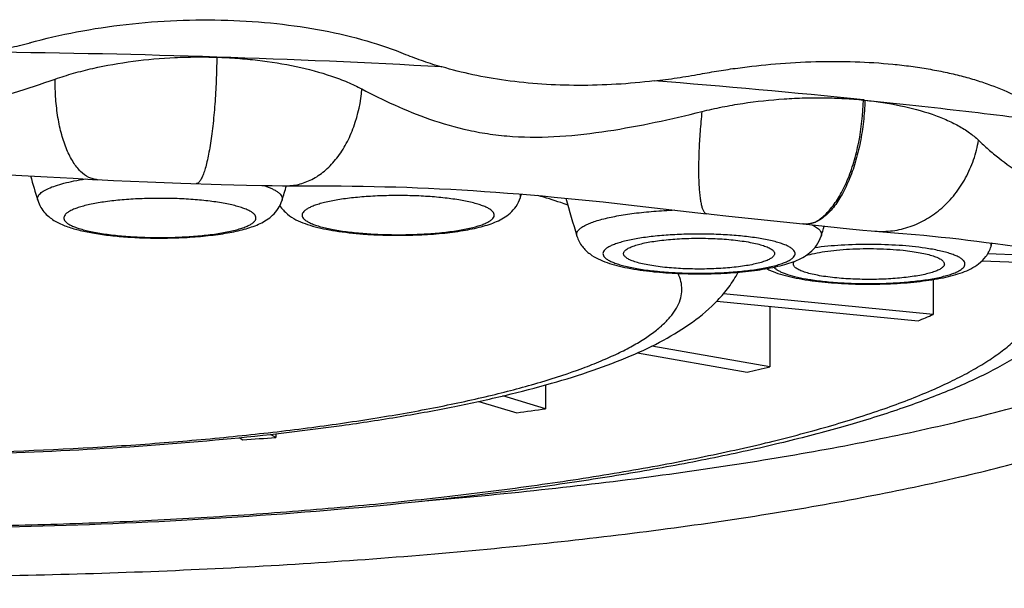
# Model space of a CAD drawing. Header units: millimetres. Extents: x 1 to 611, y -14 to 521.
# Tile 22 of 39: x 158.79 to 165.97, y 449.08 to 453.22. Entities that reach past the tile are written whole.
import ezdxf

# ---------------------------------------------------------------- set-up
doc = ezdxf.new("R2010")
doc.units = ezdxf.units.MM
doc.header["$LTSCALE"] = 23.1
doc.layers.get('0').update_dxf_attribs({"linetype": 'CONTINUOUS'})

msp = doc.modelspace()

# ---------------------------------------------------------------- linework, layer by layer
at = {"color": 7, "linetype": 'CONTINUOUS'}
for p, q in [((164.9476, 452.6368), (164.9487, 452.6367)), ((164.9487, 452.6367), (164.9496, 452.6366)), ((158.6273, 452.0959), (158.8081, 452.0874)), ((158.8081, 452.0874), (158.9926, 452.0777)), ((158.9926, 452.0777), (159.1816, 452.0669)), ((159.1816, 452.0669), (159.3595, 452.0564)), ((159.476, 452.0505), (159.6007, 452.0447)), ((159.6007, 452.0447), (159.7243, 452.0397)), ((159.7243, 452.0397), (159.9675, 452.0309)), ((159.9675, 452.0309), (160.259, 452.0216)), ((160.259, 452.0216), (160.4448, 452.0166)), ((160.4448, 452.0166), (160.5561, 452.0143)), ((160.5561, 452.0143), (160.6308, 452.0131)), ((160.6308, 452.0131), (160.706, 452.0125)), ((160.706, 452.0125), (160.9734, 452.0119)), ((162.4398, 451.9269), (162.441, 451.9311)), ((162.441, 451.9311), (162.4471, 451.9511)), ((162.6871, 451.93), (162.8632, 451.9129)), ((162.8632, 451.9129), (163.0434, 451.8942)), ((163.0434, 451.8942), (163.2281, 451.874)), ((163.2281, 451.874), (163.4178, 451.8524)), ((163.4178, 451.8524), (163.7963, 451.8084)), ((163.9593, 451.7907), (164.4972, 451.7344)), ((164.4998, 451.7342), (164.4972, 451.7344)), ((164.4997, 451.7342), (164.8377, 451.699)), ((164.8377, 451.699), (164.9337, 451.6894)), ((164.9337, 451.6894), (164.9966, 451.6837)), ((164.9966, 451.6837), (165.0226, 451.6815)), ((159.6978, 451.6326), (159.7042, 451.6324)), ((165.0226, 451.6811), (165.1955, 451.6672)), ((165.8685, 451.5702), (165.8757, 451.594)), ((166.092, 451.5062), (165.8439, 451.5159)), ((165.8028, 451.4647), (166.065, 451.4545)), ((165.4473, 451.3286), (165.4473, 451.074)), ((165.4473, 451.074), (163.9191, 451.2249)), ((163.8715, 451.172), (165.3367, 451.0274)), ((164.2573, 451.1339), (164.2573, 450.6925)), ((164.2573, 450.6925), (163.398, 450.8439)), ((163.2923, 450.7941), (164.0913, 450.6533)), ((162.6238, 450.5604), (162.6238, 450.3868)), ((162.6238, 450.3868), (162.3126, 450.4803)), ((162.1376, 450.4406), (162.4136, 450.3577)), ((160.3916, 450.1763), (160.4181, 450.1608)), ((160.658, 450.1778), (160.6194, 450.2004)), ((160.658, 450.2048), (160.658, 450.1778))]:
    msp.add_line(p, q, dxfattribs=at)
at = {"color": 9, "linetype": 'CONTINUOUS'}
for p, q in [((162.4398, 451.9269), (162.4408, 451.9312)), ((164.4972, 451.7344), (164.5041, 451.734)), ((159.698, 451.6369), (159.7043, 451.6367))]:
    msp.add_line(p, q, dxfattribs=at)
at = {"color": 7, "linetype": 'CONTINUOUS'}
for points in [[(159.3594, 452.0567), (159.3924, 452.0549), (159.476, 452.0505)], [(160.9734, 452.0119), (161.1355, 452.011), (161.2156, 452.0101), (161.2952, 452.0089), (161.3745, 452.0073), (161.4536, 452.0055), (161.5327, 452.0032), (161.6119, 452.0007), (161.6914, 451.9977), (161.7714, 451.9943), (161.8518, 451.9905), (161.9327, 451.9864), (162.0141, 451.9818), (162.0959, 451.9768), (162.1784, 451.9713), (162.2614, 451.9655), (162.3451, 451.9592), (162.4295, 451.9526), (162.5146, 451.9455), (162.6004, 451.9379), (162.6871, 451.93)], [(163.7964, 451.8088), (163.8304, 451.8049), (163.9593, 451.7907)], [(165.1955, 451.6672), (165.3176, 451.6566), (165.3795, 451.6509), (165.4419, 451.6448), (165.5051, 451.6383), (165.5689, 451.6315), (165.6336, 451.6242), (165.6991, 451.6165), (165.7656, 451.6083), (165.8332, 451.5997), (165.9019, 451.5905), (165.9718, 451.5809), (166.0428, 451.5708), (166.115, 451.5602)]]:
    msp.add_lwpolyline(points, dxfattribs=at)
for centre, radius, start, end in [((157.8289, 380.1758), 72.8136, 88.111684, 89.423818), ((158.0459, 383.5299), 69.4542, 86.844947, 88.1994), ((158.9793, 395.4566), 57.491, 84.049479, 85.575873), ((164.7508, 450.7468), 1.9002, 84.1753, 84.30618), ((168.099, 454.7059), 9.5928, 195.86147, 196.96868), ((151.5306, 454.7053), 9.5907, 343.03126, 343.69343), ((172.0289, 454.4462), 9.595, 195.25367, 196.96856), ((155.4594, 454.4447), 9.5896, 343.03124, 343.48144), ((161.5335, 454.8776), 3.2261, 266.20962, 266.73241), ((163.684, 454.091), 2.7185, 264.06771, 264.49391), ((163.6912, 454.1651), 2.7929, 264.4927, 264.66014), ((164.8525, 453.4477), 2.1467, 261.57254, 262.32199), ((163.7058, 455.051), 4.3416, 292.06445, 293.64904), ((161.2981, 462.8539), 12.5163, 282.89511, 283.67613), ((159.2072, 474.2806), 24.1368, 277.63391, 278.13749), ((158.0434, 485.3335), 35.2528, 273.86246, 274.25336)]:
    msp.add_arc(centre, radius, start, end, dxfattribs=at)
at = {"color": 9, "linetype": 'CONTINUOUS'}
for centre, radius, start, end in [((161.526, 454.5694), 2.9134, 265.67803, 266.20982), ((163.6645, 453.7126), 2.3349, 263.46005, 263.58442), ((163.6726, 453.785), 2.4077, 263.58621, 264.0682), ((164.8038, 452.9394), 1.6304, 260.05919, 260.84569), ((164.8288, 453.0933), 1.7862, 260.83916, 261.57773)]:
    msp.add_arc(centre, radius, start, end, dxfattribs=at)
at = {"color": 7, "linetype": 'CONTINUOUS'}
for points, knots in [([(158.8644, 453.0539), (158.9775, 453.0851), (159.2105, 453.1387), (159.5693, 453.1928), (159.937, 453.2212), (160.1843, 453.2225), (160.3076, 453.2186)], [0, 0, 0, 0, 0.24139, 0.491619, 0.746082, 1, 1, 1, 1]), ([(160.3076, 453.2186), (160.4269, 453.2148), (160.6608, 453.1988), (160.9998, 453.1491), (161.3143, 453.0751), (161.5115, 453.0079), (161.6038, 452.9699)], [0, 0, 0, 0, 0.270168, 0.529719, 0.774234, 1, 1, 1, 1]), ([(158.5608, 452.9857), (158.6128, 452.9954), (158.7155, 453.0164), (158.8174, 453.0412), (158.8676, 453.0546)], [0, 0, 0, 0, 0.504326, 1, 1, 1, 1]), ([(159.0509, 452.7896), (159.0949, 452.8051), (159.1855, 452.8335), (159.3741, 452.8813), (159.6205, 452.9242), (159.8723, 452.9463), (160.0759, 452.9518), (160.1777, 452.9508), (160.2284, 452.9492)], [0, 0, 0, 0, 0.117163, 0.238263, 0.48858, 0.744408, 0.872565, 1, 1, 1, 1]), ([(160.2281, 452.9492), (160.2782, 452.9476), (160.3776, 452.9421), (160.5714, 452.924), (160.802, 452.8872), (161.0202, 452.8293), (161.1783, 452.7697), (161.251, 452.7357), (161.2853, 452.7175)], [0, 0, 0, 0, 0.13795, 0.273693, 0.535515, 0.779548, 0.893098, 1, 1, 1, 1]), ([(161.6038, 452.9699), (161.6463, 452.9525), (161.7339, 452.9202), (161.8231, 452.8921), (161.8687, 452.8789)], [0, 0, 0, 0, 0.491158, 1, 1, 1, 1]), ([(164.298, 452.9005), (164.3957, 452.9087), (164.5891, 452.9194), (164.8746, 452.9192), (165.1058, 452.9043), (165.2624, 452.8863), (165.3486, 452.8741), (165.4318, 452.8602), (165.5328, 452.8414), (165.6494, 452.8139), (165.7601, 452.7827), (165.8959, 452.7371), (166.0493, 452.6723), (166.1618, 452.6071), (166.212, 452.572)], [0, 0, 0, 0, 0.148923, 0.294027, 0.43344, 0.50057, 0.533406, 0.56566, 0.628713, 0.68937, 0.747595, 0.803296, 0.906866, 1, 1, 1, 1]), ([(162.333, 452.7798), (162.2527, 452.7909), (162.0964, 452.8178), (161.9426, 452.8566), (161.8685, 452.8788)], [0, 0, 0, 0, 0.511688, 1, 1, 1, 1]), ([(163.7494, 452.8263), (163.7948, 452.8349), (163.8857, 452.8509), (164.0684, 452.8774), (164.2061, 452.8925), (164.298, 452.9005)], [0, 0, 0, 0, 0.249903, 0.500334, 1, 1, 1, 1]), ([(156.4468, 452.7896), (156.5471, 452.7543), (156.7518, 452.6869), (157.0691, 452.6008), (157.3451, 452.5489), (157.5737, 452.5258), (157.7489, 452.5197), (157.9241, 452.5258), (158.1528, 452.5488), (158.4287, 452.6008), (158.746, 452.6869), (158.9507, 452.7543), (159.0509, 452.7896)], [0, 0, 0, 0, 0.119357, 0.242047, 0.369045, 0.4342, 0.50001, 0.56582, 0.630976, 0.757974, 0.880658, 1, 1, 1, 1]), ([(163.4141, 452.7764), (163.2311, 452.7543), (162.8697, 452.7323), (162.5081, 452.7554), (162.333, 452.7798)], [0, 0, 0, 0, 0.51031, 1, 1, 1, 1]), ([(163.4136, 452.7764), (163.4699, 452.7828), (163.5821, 452.7977), (163.6938, 452.8161), (163.7494, 452.8263)], [0, 0, 0, 0, 0.500367, 1, 1, 1, 1]), ([(161.2853, 452.7175), (161.3629, 452.6761), (161.5245, 452.5961), (161.7832, 452.491), (162.0181, 452.4232), (162.2214, 452.3867), (162.4427, 452.3639), (162.7304, 452.3668), (163.0773, 452.4078), (163.4219, 452.4723), (163.6492, 452.5251), (163.7619, 452.5533)], [0, 0, 0, 0, 0.103227, 0.21153, 0.327562, 0.389413, 0.453895, 0.588547, 0.726163, 0.863574, 1, 1, 1, 1]), ([(163.7619, 452.5533), (163.8108, 452.5655), (163.9097, 452.5874), (164.1091, 452.6222), (164.31, 452.6439), (164.4853, 452.6522), (164.584, 452.6537), (164.6569, 452.6534), (164.7289, 452.6516), (164.7999, 452.6481), (164.87, 452.6437), (164.9164, 452.6399), (164.9394, 452.6376)], [0, 0, 0, 0, 0.127605, 0.256086, 0.512012, 0.637945, 0.700092, 0.761606, 0.822367, 0.882304, 0.941591, 1, 1, 1, 1]), ([(164.9393, 452.6379), (164.9398, 452.6377), (164.9411, 452.6374), (164.9439, 452.6372), (164.9461, 452.637), (164.9476, 452.6368)], [0, 0, 0, 0, 0.190182, 0.464279, 1, 1, 1, 1]), ([(164.9496, 452.6366), (165.0731, 452.6237), (165.3183, 452.5978), (165.683, 452.5563), (166.0419, 452.5125), (166.2791, 452.4819), (166.3968, 452.4663)], [0, 0, 0, 0, 0.255632, 0.507577, 0.755613, 1, 1, 1, 1]), ([(164.9496, 452.6359), (165.0365, 452.6267), (165.2018, 452.6019), (165.3989, 452.55), (165.5387, 452.4963), (165.6301, 452.4518), (165.71, 452.402), (165.7569, 452.3639), (165.7776, 452.3438)], [0, 0, 0, 0, 0.294168, 0.561485, 0.683691, 0.797596, 0.90296, 1, 1, 1, 1]), ([(165.7776, 452.3438), (165.8007, 452.3213), (165.8486, 452.277), (165.952, 452.1909), (166.0674, 452.1115), (166.1969, 452.0436), (166.3077, 451.9981), (166.431, 451.9612), (166.5673, 451.9349), (166.7151, 451.92), (166.8719, 451.9158), (167.0349, 451.9209), (167.2591, 451.9377), (167.5431, 451.9732), (167.7702, 452.0109), (167.8843, 452.0315)], [0, 0, 0, 0, 0.043385, 0.087784, 0.181037, 0.231079, 0.284411, 0.341891, 0.404081, 0.470895, 0.541543, 0.614974, 0.690267, 0.844041, 1, 1, 1, 1]), ([(158.9239, 451.9063), (158.9293, 451.8884), (158.9442, 451.8548), (158.9759, 451.8123), (159.0123, 451.7791), (159.063, 451.7454), (159.1325, 451.7145), (159.2241, 451.6875), (159.3269, 451.6664), (159.4417, 451.6501), (159.5667, 451.6385), (159.6533, 451.634), (159.6978, 451.6326)], [0, 0, 0, 0, 0.064901, 0.12592, 0.182242, 0.234729, 0.336204, 0.444298, 0.565178, 0.699652, 0.845749, 1, 1, 1, 1]), ([(159.7042, 451.6324), (159.7592, 451.6307), (159.8686, 451.6299), (160.0292, 451.636), (160.1808, 451.6491), (160.318, 451.6689), (160.4385, 451.6959), (160.5282, 451.7274), (160.5922, 451.7624), (160.6379, 451.7975), (160.6784, 451.8451), (160.6972, 451.8848), (160.7037, 451.9063)], [0, 0, 0, 0, 0.15142, 0.300682, 0.441663, 0.569391, 0.681426, 0.780745, 0.829529, 0.881343, 0.938307, 1, 1, 1, 1]), ([(161.3496, 451.6568), (161.4079, 451.6535), (161.525, 451.6499), (161.6985, 451.6528), (161.8648, 451.6639), (162.0167, 451.6829), (162.1314, 451.7058), (162.2124, 451.7297), (162.2669, 451.7504), (162.3186, 451.7767), (162.3682, 451.8124), (162.4124, 451.8619), (162.4328, 451.904), (162.4398, 451.9269)], [0, 0, 0, 0, 0.148109, 0.297246, 0.440256, 0.570903, 0.685336, 0.736613, 0.78514, 0.833058, 0.88353, 0.939228, 1, 1, 1, 1]), ([(160.6877, 451.867), (160.7027, 451.8437), (160.7388, 451.8043), (160.8038, 451.7631), (160.8724, 451.7342), (160.9466, 451.7118), (161.0286, 451.6935), (161.1537, 451.6727), (161.2522, 451.6631), (161.3202, 451.6586)], [0, 0, 0, 0, 0.121184, 0.229257, 0.334439, 0.445846, 0.567875, 0.701633, 1, 1, 1, 1]), ([(162.8516, 451.646), (162.86, 451.6183), (162.8862, 451.5685), (162.9436, 451.514), (163.0065, 451.4772), (163.0728, 451.4506), (163.1446, 451.4295), (163.2548, 451.4053), (163.3423, 451.3934), (163.4031, 451.387)], [0, 0, 0, 0, 0.135086, 0.25586, 0.365213, 0.473477, 0.588657, 0.714499, 1, 1, 1, 1]), ([(163.1915, 451.5174), (163.1915, 451.5198), (163.1924, 451.5249), (163.1959, 451.5322), (163.2017, 451.5393), (163.2131, 451.5493), (163.2332, 451.561), (163.2637, 451.5735), (163.3018, 451.5853), (163.3469, 451.596), (163.3985, 451.6055), (163.4773, 451.6167), (163.5851, 451.6262), (163.7204, 451.6307), (163.857, 451.6283), (163.9474, 451.6219), (163.9912, 451.6174)], [0, 0, 0, 0, 0.00874, 0.018245, 0.029109, 0.041717, 0.072929, 0.112681, 0.160906, 0.217142, 0.280672, 0.350602, 0.505393, 0.672125, 0.840474, 1, 1, 1, 1]), ([(163.4313, 451.3843), (163.4924, 451.3785), (163.6173, 451.3709), (163.8049, 451.3693), (163.989, 451.3773), (164.1594, 451.3946), (164.289, 451.4172), (164.3804, 451.4413), (164.441, 451.4621), (164.4979, 451.4885), (164.5524, 451.5247), (164.6014, 451.5763), (164.6239, 451.6213), (164.6315, 451.646)], [0, 0, 0, 0, 0.142418, 0.290336, 0.43543, 0.569851, 0.687899, 0.740301, 0.789169, 0.836505, 0.885679, 0.940079, 1, 1, 1, 1]), ([(163.9912, 451.6174), (164.0129, 451.6151), (164.0542, 451.6101), (164.1128, 451.6006), (164.1644, 451.5897), (164.2081, 451.5774), (164.2432, 451.5642), (164.2664, 451.5517), (164.2797, 451.541), (164.2864, 451.5334), (164.2906, 451.5255), (164.2915, 451.52), (164.2915, 451.5174)], [0, 0, 0, 0, 0.198758, 0.380379, 0.541813, 0.680548, 0.794817, 0.884014, 0.919667, 0.95003, 0.97621, 1, 1, 1, 1]), ([(164.5195, 451.5036), (164.5401, 451.5099), (164.5859, 451.5212), (164.661, 451.5341), (164.7465, 451.5442), (164.8729, 451.5534), (165.0347, 451.5557), (165.1648, 451.5484), (165.2283, 451.5418)], [0, 0, 0, 0, 0.090495, 0.198263, 0.320173, 0.452484, 0.731405, 1, 1, 1, 1]), ([(164.5656, 451.3203), (164.628, 451.3119), (164.7582, 451.2997), (164.957, 451.293), (165.1572, 451.2973), (165.346, 451.3125), (165.4908, 451.3344), (165.593, 451.3586), (165.6601, 451.3796), (165.7224, 451.4061), (165.7818, 451.4427), (165.8358, 451.496), (165.8604, 451.5438), (165.8685, 451.5702)], [0, 0, 0, 0, 0.135305, 0.280868, 0.427465, 0.565663, 0.687836, 0.74178, 0.79149, 0.83877, 0.887105, 0.940569, 1, 1, 1, 1]), ([(165.2283, 451.5418), (165.2499, 451.5395), (165.2913, 451.5345), (165.3499, 451.525), (165.4015, 451.5141), (165.4452, 451.5018), (165.4803, 451.4886), (165.5035, 451.4761), (165.5168, 451.4654), (165.5235, 451.4578), (165.5276, 451.4499), (165.5286, 451.4444), (165.5286, 451.4418)], [0, 0, 0, 0, 0.198758, 0.380379, 0.541813, 0.680548, 0.794817, 0.884014, 0.919667, 0.95003, 0.97621, 1, 1, 1, 1]), ([(163.4918, 451.4174), (163.4702, 451.4197), (163.4288, 451.4247), (163.3703, 451.4342), (163.3187, 451.4451), (163.2749, 451.4574), (163.2399, 451.4706), (163.2166, 451.4831), (163.2034, 451.4938), (163.1967, 451.5014), (163.1925, 451.5093), (163.1915, 451.5148), (163.1915, 451.5174)], [0, 0, 0, 0, 0.198758, 0.380379, 0.541813, 0.680548, 0.794817, 0.884014, 0.919667, 0.95003, 0.97621, 1, 1, 1, 1]), ([(164.2915, 451.5174), (164.2915, 451.515), (164.2907, 451.5099), (164.2871, 451.5026), (164.2813, 451.4955), (164.27, 451.4855), (164.2499, 451.4738), (164.2194, 451.4613), (164.1813, 451.4495), (164.1361, 451.4388), (164.0846, 451.4293), (164.0057, 451.4181), (163.898, 451.4086), (163.7627, 451.4041), (163.6261, 451.4065), (163.5357, 451.4129), (163.4918, 451.4174)], [0, 0, 0, 0, 0.00874, 0.018245, 0.029109, 0.041717, 0.072929, 0.112681, 0.160906, 0.217142, 0.280672, 0.350602, 0.505393, 0.672125, 0.840474, 1, 1, 1, 1]), ([(164.2343, 451.4082), (164.2552, 451.3973), (164.2999, 451.3784), (164.3723, 451.3563), (164.4522, 451.3382), (164.5084, 451.3286), (164.5378, 451.3242)], [0, 0, 0, 0, 0.223397, 0.459518, 0.717545, 1, 1, 1, 1]), ([(164.4286, 451.4418), (164.4286, 451.4453), (164.4304, 451.4528), (164.4349, 451.459), (164.4376, 451.462)], [0, 0, 0, 0, 0.461927, 1, 1, 1, 1]), ([(164.7289, 451.3418), (164.7073, 451.3441), (164.6659, 451.3491), (164.6074, 451.3586), (164.5558, 451.3695), (164.512, 451.3818), (164.4769, 451.395), (164.4537, 451.4075), (164.4405, 451.4182), (164.4338, 451.4258), (164.4296, 451.4337), (164.4286, 451.4392), (164.4286, 451.4418)], [0, 0, 0, 0, 0.198758, 0.380379, 0.541813, 0.680548, 0.794817, 0.884014, 0.919667, 0.95003, 0.97621, 1, 1, 1, 1]), ([(165.5286, 451.4418), (165.5286, 451.4394), (165.5278, 451.4343), (165.5242, 451.427), (165.5184, 451.4199), (165.507, 451.4099), (165.4869, 451.3982), (165.4565, 451.3857), (165.4184, 451.3739), (165.3732, 451.3632), (165.3217, 451.3537), (165.2428, 451.3425), (165.135, 451.333), (164.9998, 451.3285), (164.8631, 451.3309), (164.7727, 451.3373), (164.7289, 451.3418)], [0, 0, 0, 0, 0.00874, 0.018245, 0.029109, 0.041717, 0.072929, 0.112681, 0.160906, 0.217142, 0.280672, 0.350602, 0.505393, 0.672125, 0.840474, 1, 1, 1, 1]), ([(158.1838, 450.0538), (158.5301, 450.059), (159.2086, 450.0811), (160.1943, 450.1506), (160.9747, 450.2386), (161.5555, 450.3273), (161.9528, 450.3998), (162.3208, 450.4798), (162.6576, 450.567), (162.9626, 450.662), (163.236, 450.7655), (163.4794, 450.8804), (163.6957, 451.0126), (163.8536, 451.1462), (163.9609, 451.2727), (164.0069, 451.3441), (164.0274, 451.3819)], [0, 0, 0, 0, 0.169085, 0.331336, 0.482288, 0.5523, 0.618121, 0.679443, 0.736067, 0.787956, 0.835305, 0.87867, 0.919174, 0.958738, 0.979006, 1, 1, 1, 1]), ([(158.3674, 449.5305), (158.6155, 449.5342), (159.1083, 449.546), (159.8402, 449.5769), (160.5557, 449.6209), (161.2495, 449.6775), (161.916, 449.7462), (162.5501, 449.8266), (163.1469, 449.918), (163.7018, 450.0197), (164.2105, 450.1307), (164.6691, 450.2503), (165.0741, 450.3775), (165.3748, 450.4927), (165.5852, 450.5892), (165.7218, 450.6602), (165.8431, 450.7323), (165.9486, 450.8055), (166.0384, 450.8796), (166.1321, 450.9747), (166.1866, 451.0548), (166.2098, 451.1101)], [0, 0, 0, 0, 0.0912, 0.181155, 0.269196, 0.354672, 0.436953, 0.51544, 0.589571, 0.658824, 0.722731, 0.780882, 0.832944, 0.878676, 0.899132, 0.91798, 0.935235, 0.950935, 0.965144, 0.97796, 1, 1, 1, 1]), ([(158.3676, 449.5198), (158.8203, 449.5264), (159.7098, 449.5539), (161.0084, 449.6382), (162.0447, 449.7444), (162.8252, 449.8508), (163.3673, 449.9381), (163.8756, 450.0344), (164.3476, 450.1391), (164.7813, 450.252), (165.1751, 450.3731), (165.5287, 450.5029), (165.8425, 450.6431), (166.1181, 450.797), (166.2813, 450.9165), (166.3544, 450.9805)], [0, 0, 0, 0, 0.165313, 0.324911, 0.475088, 0.545587, 0.612523, 0.675573, 0.734473, 0.78903, 0.839153, 0.884886, 0.926482, 0.964507, 1, 1, 1, 1])]:
    msp.add_open_spline(points, degree=3, knots=knots, dxfattribs=at)
at = {"color": 9, "linetype": 'CONTINUOUS'}
for points, knots in [([(160.2282, 452.949), (160.2277, 452.8916), (160.2249, 452.7774), (160.2153, 452.6099), (160.2028, 452.4755), (160.1903, 452.375), (160.1802, 452.3068), (160.1692, 452.2447), (160.1574, 452.1893), (160.1451, 452.1414), (160.1324, 452.1014), (160.1194, 452.0697), (160.1078, 452.0489), (160.098, 452.0372), (160.0913, 452.0314), (160.0844, 452.0279), (160.0796, 452.0272), (160.0774, 452.0272)], [0, 0, 0, 0, 0.181039, 0.359879, 0.528387, 0.606368, 0.678998, 0.745471, 0.805087, 0.857221, 0.901407, 0.937327, 0.964999, 0.975917, 0.985113, 0.992948, 1, 1, 1, 1]), ([(159.3594, 452.0564), (159.3486, 452.0571), (159.3268, 452.0607), (159.2832, 452.0774), (159.2429, 452.1079), (159.2074, 452.1479), (159.1713, 452.1994), (159.132, 452.278), (159.0954, 452.3874), (159.0689, 452.512), (159.0531, 452.6478), (159.0504, 452.7417), (159.0509, 452.7897)], [0, 0, 0, 0, 0.037942, 0.077157, 0.16333, 0.212093, 0.265102, 0.384026, 0.519726, 0.66998, 0.831383, 1, 1, 1, 1]), ([(160.7357, 452.0124), (160.7692, 452.0124), (160.8378, 452.0215), (160.9359, 452.0618), (161.0268, 452.1268), (161.1075, 452.214), (161.1758, 452.3203), (161.249, 452.4859), (161.2775, 452.6237), (161.2853, 452.7174)], [0, 0, 0, 0, 0.10331, 0.210149, 0.323296, 0.44434, 0.573645, 0.71054, 1, 1, 1, 1]), ([(164.5719, 451.741), (164.5825, 451.7452), (164.6044, 451.7564), (164.6364, 451.7792), (164.669, 451.809), (164.7148, 451.8598), (164.7692, 451.9396), (164.815, 452.032), (164.8471, 452.1156), (164.8771, 452.2079), (164.9194, 452.3805), (164.9364, 452.5342), (164.9388, 452.6377)], [0, 0, 0, 0, 0.034028, 0.07286, 0.116646, 0.165307, 0.276184, 0.40299, 0.471424, 0.542694, 0.691751, 1, 1, 1, 1]), ([(164.9496, 452.6366), (164.9485, 452.5847), (164.9415, 452.4812), (164.9181, 452.3292), (164.8825, 452.1845), (164.836, 452.0527), (164.7803, 451.9386), (164.726, 451.8584), (164.679, 451.8077), (164.6347, 451.7698), (164.5973, 451.749), (164.5719, 451.741)], [0, 0, 0, 0, 0.153119, 0.305897, 0.453705, 0.592231, 0.717799, 0.827787, 0.876619, 0.921393, 1, 1, 1, 1]), ([(163.7619, 452.5532), (163.7569, 452.5046), (163.7485, 452.4095), (163.7404, 452.2718), (163.7371, 452.1455), (163.7386, 452.0495), (163.7427, 451.9817), (163.7468, 451.9386), (163.7521, 451.9012), (163.7585, 451.8699), (163.766, 451.8449), (163.7735, 451.8283), (163.7803, 451.8186), (163.7866, 451.8122), (163.7925, 451.8092), (163.7964, 451.8088)], [0, 0, 0, 0, 0.192873, 0.376298, 0.544279, 0.69108, 0.75506, 0.812133, 0.86187, 0.903899, 0.938101, 0.964744, 0.975471, 0.984699, 1, 1, 1, 1]), ([(165.0226, 451.6815), (165.0655, 451.678), (165.1528, 451.6802), (165.281, 451.7103), (165.4023, 451.7669), (165.5129, 451.8473), (165.6089, 451.9488), (165.6872, 452.0682), (165.7455, 452.201), (165.7694, 452.2956), (165.7775, 452.3437)], [0, 0, 0, 0, 0.117376, 0.235889, 0.356524, 0.479905, 0.606269, 0.735471, 0.866972, 1, 1, 1, 1]), ([(158.9239, 451.9063), (158.9228, 451.9099), (158.9215, 451.9174), (158.9233, 451.9289), (158.9285, 451.9403), (158.9408, 451.9561), (158.9654, 451.9749), (159.0048, 451.9951), (159.0559, 452.0142), (159.1181, 452.0321), (159.1906, 452.0483), (159.2424, 452.0574), (159.2699, 452.0617)], [0, 0, 0, 0, 0.027829, 0.055615, 0.085604, 0.119579, 0.203622, 0.312772, 0.448067, 0.608866, 0.793584, 1, 1, 1, 1]), ([(160.5697, 452.0141), (160.5915, 452.007), (160.6218, 451.9957), (160.6575, 451.977), (160.6774, 451.9636), (160.6923, 451.9498), (160.7021, 451.9355), (160.7063, 451.9206), (160.7051, 451.9108), (160.7037, 451.9063)], [0, 0, 0, 0, 0.369595, 0.520115, 0.648215, 0.755469, 0.845223, 0.923642, 1, 1, 1, 1]), ([(159.9233, 451.9188), (159.8778, 451.9202), (159.787, 451.9213), (159.6531, 451.9176), (159.5253, 451.9088), (159.4084, 451.8952), (159.3201, 451.8798), (159.2585, 451.865), (159.2197, 451.8537), (159.1866, 451.8416), (159.1593, 451.829), (159.1381, 451.8159), (159.1231, 451.8023), (159.1143, 451.7878), (159.113, 451.7723), (159.1198, 451.7574), (159.1329, 451.7436), (159.1523, 451.7304), (159.1777, 451.7176), (159.2091, 451.7054), (159.2462, 451.6938), (159.2887, 451.683), (159.3547, 451.6692), (159.4476, 451.655), (159.5688, 451.643), (159.6539, 451.6384), (159.698, 451.6369)], [0, 0, 0, 0, 0.093175, 0.185674, 0.274117, 0.3553, 0.426354, 0.457324, 0.484929, 0.508997, 0.529435, 0.546278, 0.559778, 0.570608, 0.580163, 0.590421, 0.603014, 0.618805, 0.638143, 0.661117, 0.687666, 0.717639, 0.750822, 0.825706, 0.909767, 1, 1, 1, 1]), ([(159.7043, 451.6367), (159.7499, 451.6352), (159.8409, 451.6341), (159.9752, 451.6379), (160.1034, 451.6467), (160.2204, 451.6604), (160.3088, 451.6759), (160.3704, 451.6908), (160.4091, 451.7022), (160.4421, 451.7143), (160.4692, 451.727), (160.4902, 451.7401), (160.505, 451.7538), (160.5136, 451.7684), (160.5144, 451.784), (160.5073, 451.7989), (160.4937, 451.8126), (160.4739, 451.8259), (160.448, 451.8387), (160.4162, 451.8509), (160.3786, 451.8625), (160.3356, 451.8732), (160.2689, 451.887), (160.1752, 451.901), (160.0532, 451.9129), (159.9676, 451.9173), (159.9233, 451.9188)], [0, 0, 0, 0, 0.093047, 0.185406, 0.273684, 0.354666, 0.42547, 0.456298, 0.483749, 0.507651, 0.527918, 0.544589, 0.557931, 0.568646, 0.578174, 0.58851, 0.601251, 0.617225, 0.636764, 0.659943, 0.686695, 0.716865, 0.75023, 0.825423, 0.909691, 1, 1, 1, 1]), ([(161.7661, 451.934), (161.722, 451.9369), (161.6328, 451.9408), (161.499, 451.9415), (161.3671, 451.9369), (161.2419, 451.9274), (161.1283, 451.9133), (161.0429, 451.8975), (160.9837, 451.8825), (160.9467, 451.8711), (160.9153, 451.859), (160.8898, 451.8464), (160.8702, 451.8333), (160.8567, 451.8198), (160.8494, 451.8052), (160.8497, 451.7898), (160.8577, 451.7753), (160.8718, 451.7618), (160.8919, 451.7487), (160.918, 451.7362), (160.95, 451.7241), (161.003, 451.7081), (161.0817, 451.6909), (161.1888, 451.6748), (161.2658, 451.6674), (161.3065, 451.6643)], [0, 0, 0, 0, 0.091606, 0.185298, 0.277715, 0.365551, 0.445697, 0.515392, 0.545601, 0.572413, 0.595677, 0.615328, 0.631439, 0.644331, 0.654795, 0.664367, 0.675008, 0.68818, 0.704618, 0.724611, 0.748216, 0.775357, 0.839545, 0.915275, 1, 1, 1, 1]), ([(161.3335, 451.6624), (161.3781, 451.6594), (161.4685, 451.6555), (161.604, 451.6549), (161.7375, 451.6597), (161.8638, 451.6696), (161.9781, 451.6841), (162.0636, 451.7003), (162.1225, 451.7157), (162.159, 451.7274), (162.1897, 451.7398), (162.2143, 451.7526), (162.2328, 451.766), (162.2452, 451.7799), (162.2509, 451.795), (162.2484, 451.8106), (162.2385, 451.8249), (162.2225, 451.8385), (162.2003, 451.8515), (162.172, 451.8641), (162.1378, 451.8761), (162.0817, 451.8919), (161.9991, 451.9088), (161.8878, 451.9242), (161.8081, 451.9312), (161.7661, 451.934)], [0, 0, 0, 0, 0.091128, 0.184315, 0.276127, 0.363196, 0.44236, 0.510826, 0.540328, 0.566376, 0.588829, 0.607644, 0.622933, 0.635105, 0.645126, 0.654738, 0.665891, 0.679861, 0.69724, 0.718236, 0.742858, 0.771, 0.837036, 0.91427, 1, 1, 1, 1]), ([(162.4408, 451.9312), (162.4415, 451.9346), (162.4418, 451.9416), (162.4402, 451.9485), (162.4389, 451.9518)], [0, 0, 0, 0, 0.494113, 1, 1, 1, 1]), ([(162.7861, 451.8719), (162.7687, 451.8778), (162.6964, 451.902), (162.6236, 451.9245), (162.5681, 451.9408)], [0, 0, 0, 0, 0.241304, 1, 1, 1, 1]), ([(162.8516, 451.646), (162.85, 451.6512), (162.8489, 451.6627), (162.8556, 451.68), (162.8694, 451.6962), (162.8898, 451.7119), (162.9167, 451.727), (162.9501, 451.7416), (162.9898, 451.7555), (163.0539, 451.774), (163.1474, 451.7941), (163.2734, 451.8132), (163.4142, 451.8275), (163.5127, 451.8334), (163.5637, 451.8355)], [0, 0, 0, 0, 0.021175, 0.043501, 0.070162, 0.103003, 0.142877, 0.190085, 0.244622, 0.30629, 0.449578, 0.616278, 0.801598, 1, 1, 1, 1]), ([(164.5719, 451.741), (164.5609, 451.7373), (164.5368, 451.7324), (164.5124, 451.7329), (164.4998, 451.7342)], [0, 0, 0, 0, 0.478374, 1, 1, 1, 1]), ([(164.5041, 451.734), (164.5051, 451.734), (164.5095, 451.7339), (164.5139, 451.734), (164.5172, 451.7341)], [0, 0, 0, 0, 0.231622, 1, 1, 1, 1]), ([(164.5172, 451.7341), (164.5254, 451.7345), (164.5437, 451.7364), (164.5619, 451.7393), (164.5719, 451.741)], [0, 0, 0, 0, 0.449198, 1, 1, 1, 1]), ([(164.564, 451.7275), (164.5758, 451.7218), (164.5921, 451.7128), (164.6105, 451.6984), (164.6232, 451.6857), (164.6319, 451.6713), (164.6337, 451.6563), (164.6325, 451.6493), (164.6315, 451.646)], [0, 0, 0, 0, 0.343145, 0.485599, 0.61025, 0.816041, 0.907733, 1, 1, 1, 1]), ([(164.0593, 451.6446), (164.0174, 451.649), (163.931, 451.6558), (163.7993, 451.6606), (163.6655, 451.6602), (163.5345, 451.6547), (163.4112, 451.6443), (163.3001, 451.6293), (163.2175, 451.6129), (163.1608, 451.5975), (163.1259, 451.5858), (163.0967, 451.5735), (163.0734, 451.5607), (163.0561, 451.5475), (163.0449, 451.5336), (163.0403, 451.5185), (163.0437, 451.5033), (163.0541, 451.4893), (163.0705, 451.476), (163.0929, 451.4631), (163.1212, 451.4508), (163.1553, 451.439), (163.211, 451.4234), (163.2926, 451.4067), (163.3614, 451.3972), (163.3986, 451.3929)], [0, 0, 0, 0, 0.087402, 0.17955, 0.273148, 0.364838, 0.451344, 0.529616, 0.596977, 0.625887, 0.651338, 0.673209, 0.691478, 0.706295, 0.718124, 0.728016, 0.73776, 0.749219, 0.763556, 0.781302, 0.80264, 0.827569, 0.855979, 0.922445, 1, 1, 1, 1]), ([(163.4237, 451.3902), (163.4662, 451.3858), (163.5538, 451.3789), (163.6873, 451.3741), (163.8228, 451.3747), (163.9553, 451.3805), (164.0795, 451.3913), (164.1909, 451.4068), (164.2734, 451.4236), (164.3296, 451.4395), (164.3637, 451.4515), (164.392, 451.4641), (164.4143, 451.4771), (164.4303, 451.4907), (164.4401, 451.505), (164.4427, 451.5205), (164.437, 451.5357), (164.4246, 451.5496), (164.4061, 451.563), (164.3814, 451.5758), (164.3508, 451.5882), (164.3143, 451.5999), (164.2554, 451.6152), (164.1699, 451.6314), (164.098, 451.6406), (164.0593, 451.6446)], [0, 0, 0, 0, 0.087068, 0.178881, 0.272067, 0.363196, 0.448927, 0.52616, 0.592196, 0.620338, 0.64496, 0.665956, 0.683335, 0.697305, 0.708458, 0.71807, 0.728091, 0.740263, 0.755552, 0.774367, 0.79682, 0.822868, 0.85237, 0.920837, 1, 1, 1, 1]), ([(164.5672, 451.3263), (164.6065, 451.3205), (164.689, 451.3108), (164.8172, 451.3019), (164.9515, 451.2982), (165.0868, 451.2998), (165.218, 451.3067), (165.3401, 451.3185), (165.4337, 451.3325), (165.5004, 451.3463), (165.5434, 451.3571), (165.581, 451.3686), (165.6129, 451.3809), (165.6387, 451.3936), (165.6585, 451.4069), (165.6721, 451.4207), (165.6792, 451.4355), (165.6784, 451.4512), (165.6699, 451.4658), (165.655, 451.4794), (165.6341, 451.4926), (165.607, 451.5052), (165.5739, 451.5173), (165.5352, 451.5288), (165.4736, 451.5436), (165.4244, 451.5522), (165.3901, 451.5573)], [0, 0, 0, 0, 0.080981, 0.169259, 0.261618, 0.354665, 0.444975, 0.529243, 0.604436, 0.637801, 0.66797, 0.694723, 0.717902, 0.737441, 0.753415, 0.766156, 0.776492, 0.78602, 0.796735, 0.810077, 0.826748, 0.847015, 0.870917, 0.898368, 0.929196, 1, 1, 1, 1]), ([(165.3901, 451.5573), (165.327, 451.5667), (165.1933, 451.5799), (164.9885, 451.5867), (164.7828, 451.5811), (164.6479, 451.5686), (164.5839, 451.5597)], [0, 0, 0, 0, 0.236685, 0.497798, 0.760042, 1, 1, 1, 1]), ([(165.8685, 451.5702), (165.8697, 451.5742), (165.871, 451.5827), (165.8692, 451.5911), (165.8677, 451.5951)], [0, 0, 0, 0, 0.49696, 1, 1, 1, 1]), ([(164.2879, 451.4187), (164.2915, 451.4141), (164.301, 451.4052), (164.319, 451.3935), (164.3419, 451.3821), (164.3812, 451.3664), (164.4418, 451.3491), (164.4937, 451.3385), (164.5223, 451.3335)], [0, 0, 0, 0, 0.069078, 0.15338, 0.254123, 0.371621, 0.655578, 1, 1, 1, 1]), ([(158.175, 450.0645), (158.5587, 450.0702), (159.1276, 450.0899), (159.8734, 450.1404), (160.4053, 450.1888), (160.9108, 450.2476), (161.385, 450.3163), (161.8232, 450.3942), (162.2211, 450.4804), (162.5748, 450.574), (162.8392, 450.6603), (163.0251, 450.7335), (163.1463, 450.7875), (163.2541, 450.8427), (163.3484, 450.899), (163.4289, 450.9561), (163.4955, 451.0141), (163.5481, 451.0729), (163.5864, 451.1326), (163.6101, 451.1932), (163.6188, 451.2545), (163.612, 451.3158), (163.5979, 451.3547), (163.5888, 451.3737)], [0, 0, 0, 0, 0.19625, 0.291012, 0.382327, 0.469345, 0.551263, 0.627342, 0.696921, 0.759431, 0.814422, 0.839003, 0.861609, 0.882242, 0.900921, 0.917701, 0.932676, 0.946, 0.957913, 0.968764, 0.979023, 0.989247, 1, 1, 1, 1]), ([(161.7177, 449.7132), (162.01, 449.7379), (162.5807, 449.7925), (163.4123, 449.8921), (164.1945, 450.007), (164.9206, 450.1362), (165.5843, 450.2784), (166.1799, 450.4323), (166.7023, 450.5965), (167.0214, 450.7205), (167.1669, 450.7853)], [0, 0, 0, 0, 0.15788, 0.308529, 0.450728, 0.583352, 0.705386, 0.815948, 0.914321, 1, 1, 1, 1]), ([(156.1027, 449.1893), (156.7412, 449.1687), (158.0162, 449.1518), (159.6015, 449.1892), (160.8487, 449.255), (161.7508, 449.321), (162.6196, 449.4033), (163.4478, 449.5014), (164.2285, 449.6143), (164.9553, 449.7412), (165.6222, 449.8808), (166.2236, 450.032), (166.6799, 450.1706), (167.0075, 450.2877), (167.2259, 450.3748), (167.4247, 450.4637), (167.6034, 450.5545), (167.7616, 450.6467), (167.8579, 450.7123), (167.9022, 450.7455)], [0, 0, 0, 0, 0.159461, 0.318204, 0.395723, 0.471178, 0.543973, 0.613538, 0.679333, 0.740861, 0.79767, 0.849363, 0.895614, 0.916622, 0.936189, 0.954303, 0.970964, 0.986186, 1, 1, 1, 1]), ([(157.7489, 429.6338), (158.3778, 429.6338), (159.3225, 429.6837), (160.5687, 429.8573), (161.4938, 430.0433), (162.4046, 430.2876), (163.2968, 430.5905), (164.1666, 430.9505), (165.0104, 431.3653), (165.8263, 431.8305), (166.8734, 432.5124), (167.8591, 433.2822), (168.7754, 434.1272), (169.4265, 434.7963), (170.0412, 435.4976), (170.8135, 436.4695), (171.695, 437.746), (172.6329, 439.3507), (173.3249, 440.735), (173.8313, 441.8629), (174.3085, 443.0027), (174.8533, 444.4476), (175.4362, 446.2056), (175.8684, 447.6868), (176.1826, 448.8799), (176.3293, 449.479), (176.4005, 449.7791)], [0, 0, 0, 0, 0.063219, 0.094829, 0.126424, 0.157998, 0.189546, 0.221064, 0.252547, 0.283994, 0.315405, 0.37809, 0.409389, 0.440652, 0.471882, 0.503081, 0.565387, 0.627611, 0.68977, 0.720832, 0.751883, 0.813951, 0.875989, 0.938004, 0.969005, 1, 1, 1, 1]), ([(157.7489, 430.3699), (158.054, 430.3699), (158.6643, 430.3847), (159.8809, 430.478), (161.3888, 430.7193), (162.8568, 431.1392), (163.9909, 431.5827), (164.818, 431.9679), (165.6183, 432.4037), (166.3893, 432.8877), (167.129, 433.4162), (167.8359, 433.9862), (168.5092, 434.5939), (169.3613, 435.4488), (170.3444, 436.5929), (171.3981, 438.0606), (172.3366, 439.6011), (173.1712, 441.1975), (173.9128, 442.8371), (174.5721, 444.5098), (175.1577, 446.2085), (175.6781, 447.9273), (175.986, 449.084), (176.1312, 449.6644)], [0, 0, 0, 0, 0.031611, 0.063217, 0.126376, 0.189459, 0.220977, 0.252464, 0.283917, 0.315334, 0.346714, 0.378056, 0.409362, 0.440634, 0.503065, 0.565391, 0.62763, 0.689798, 0.751911, 0.813979, 0.876012, 0.938017, 1, 1, 1, 1])]:
    msp.add_open_spline(points, degree=3, knots=knots, dxfattribs=at)

doc.saveas('drawing.dxf')
